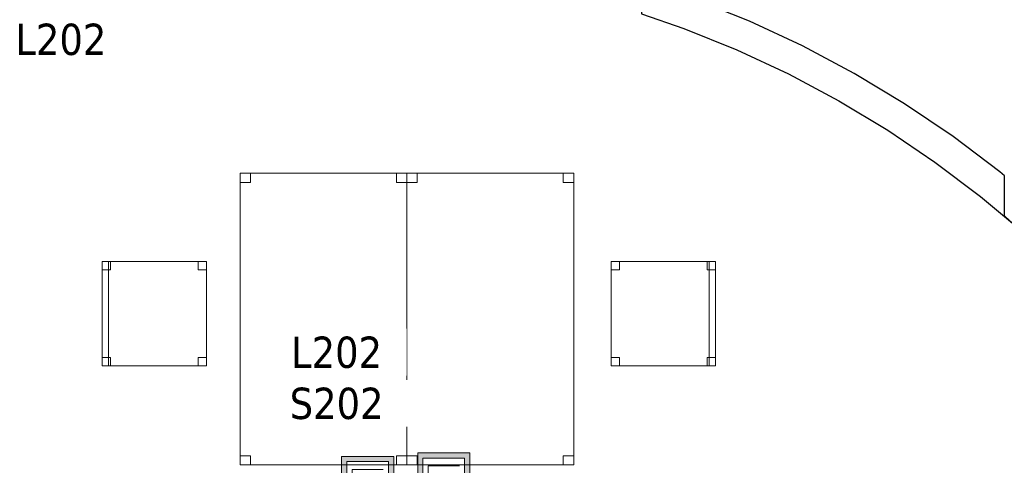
# Model space of a CAD drawing. Header units: metres. Extents: x 397.7 to 427.5, y 12.7 to 28.4.
# Tile 21 of 130: x 404.8 to 409.5, y 21 to 23.2. Entities that reach past the tile are written whole.
import ezdxf

# ---------------------------------------------------------------- set-up
doc = ezdxf.new("R2010")
doc.units = ezdxf.units.M
for name, color, linetype, lineweight in [('02_MOBILIARIO', 7, 'Continuous', 18), ('A-DETL-____-MBND', 7, 'Continuous', 18), ('A-WALL-____-MCUT', 7, 'Continuous', 25), ('A-WALL-____-OTLN', 7, 'Continuous', 25), ('E-ELEC-FIXT-IDEN', 7, 'Continuous', 30)]:
    doc.layers.add(name, color=color, linetype=linetype, lineweight=lineweight)
doc.styles.add('Tahoma_3', font='tahoma.ttf', dxfattribs={"height": 0.15})

# ---------------------------------------------------------------- blocks, each defined once
blk = doc.blocks.new('Family - Taula 140X80_P2-152787-05_ELEC_P2')
at = {"layer": 'A-DETL-____-MBND', "color": 253, "true_color": 0xaaaaaa}
for p, q in [((0, 0), (0, 1.3973)), ((0, 1.3973), (0.8001, 1.3973)), ((0.8001, 1.3973), (0, 1.3973)), ((0, 1.3973), (0, 0)), ((0, 1.3536), (0, 1.3973)), ((0, 1.3973), (0.05, 1.3973)), ((0.05, 1.3973), (0, 1.3973)), ((0, 1.3973), (0, 1.3536)), ((0.05, 1.3973), (0.05, 1.3536)), ((0.05, 1.3536), (0.05, 1.3973)), ((0.7501, 1.3536), (0.7501, 1.3973)), ((0.7501, 1.3973), (0.8001, 1.3973)), ((0.8001, 1.3973), (0.7501, 1.3973)), ((0.7501, 1.3973), (0.7501, 1.3536)), ((0.8001, 1.3973), (0.8001, 0)), ((0.8001, 0), (0.8001, 1.3973)), ((0.8001, 1.3973), (0.8001, 1.3536)), ((0.8001, 1.3536), (0.8001, 1.3973)), ((0.05, 1.3536), (0, 1.3536)), ((0, 1.3536), (0.05, 1.3536)), ((0.8001, 1.3536), (0.7501, 1.3536)), ((0.7501, 1.3536), (0.8001, 1.3536)), ((0, 0), (0, 0.0437)), ((0, 0.0437), (0.05, 0.0437)), ((0.05, 0.0437), (0, 0.0437)), ((0, 0.0437), (0, 0)), ((0.8001, 0), (0, 0)), ((0, 0), (0.8001, 0)), ((0.05, 0), (0, 0)), ((0, 0), (0.05, 0)), ((0.05, 0.0437), (0.05, 0)), ((0.05, 0), (0.05, 0.0437)), ((0.7501, 0), (0.7501, 0.0437)), ((0.7501, 0.0437), (0.8001, 0.0437)), ((0.8001, 0.0437), (0.7501, 0.0437)), ((0.7501, 0.0437), (0.7501, 0)), ((0.8001, 0), (0.7501, 0)), ((0.7501, 0), (0.8001, 0)), ((0.8001, 0.0437), (0.8001, 0)), ((0.8001, 0), (0.8001, 0.0437))]:
    blk.add_line(p, q, dxfattribs=at)
blk = doc.blocks.new('Family - Cadira d_Oficina_P2-152921-05_ELEC_P2')
at = {"layer": 'A-DETL-____-MBND', "color": 253, "true_color": 0xaaaaaa}
for p, q in [((0, 0.5), (0.03, 0.5)), ((0, 0), (0, 0.5)), ((0.03, 0.5), (0, 0.5)), ((0, 0.5), (0, 0)), ((0, 0), (0, 0.5)), ((0, 0.5), (0.5, 0.5)), ((0, 0.5), (0, 0)), ((0.5, 0.5), (0, 0.5)), ((0, 0.5), (0.04, 0.5)), ((0, 0.46), (0, 0.5)), ((0.04, 0.5), (0, 0.5)), ((0, 0.5), (0, 0.46)), ((0.03, 0.5), (0.03, 0)), ((0.03, 0), (0.03, 0.5)), ((0.04, 0.5), (0.04, 0.46)), ((0.04, 0.46), (0.04, 0.5)), ((0.46, 0.5), (0.5, 0.5)), ((0.46, 0.46), (0.46, 0.5)), ((0.5, 0.5), (0.46, 0.5)), ((0.46, 0.5), (0.46, 0.46)), ((0.5, 0.5), (0.5, 0)), ((0.5, 0), (0.5, 0.5)), ((0.5, 0.5), (0.5, 0.46)), ((0.5, 0.46), (0.5, 0.5)), ((0.04, 0.46), (0, 0.46)), ((0, 0.46), (0.04, 0.46)), ((0.5, 0.46), (0.46, 0.46)), ((0.46, 0.46), (0.5, 0.46)), ((0, 0.04), (0.04, 0.04)), ((0, 0), (0, 0.04)), ((0.04, 0.04), (0, 0.04)), ((0, 0.04), (0, 0)), ((0.04, 0), (0, 0)), ((0, 0), (0.04, 0)), ((0, 0), (0.03, 0)), ((0.5, 0), (0, 0)), ((0, 0), (0.5, 0)), ((0.04, 0.04), (0.04, 0)), ((0.04, 0), (0.04, 0.04)), ((0.46, 0.04), (0.5, 0.04)), ((0.46, 0), (0.46, 0.04)), ((0.5, 0.04), (0.46, 0.04)), ((0.46, 0.04), (0.46, 0)), ((0.46, 0), (0.5, 0)), ((0.5, 0.04), (0.5, 0)), ((0.5, 0), (0.5, 0.04)), ((0.03, 0), (0, 0)), ((0.5, 0), (0.46, 0))]:
    blk.add_line(p, q, dxfattribs=at)
blk = doc.blocks.new('Family - Evans P2-153004-05_ELEC_P2')
at = {"layer": 'A-WALL-____-MCUT', "color": 253, "true_color": 0xaaaaaa}
for p, q in [((1.6277, 5.1197), (1.6277, 4.9611)), ((1.8837, 5.0315), (1.6277, 5.1197)), ((1.4004, 5.0395), (1.3978, 5.0303)), ((1.3978, 5.0303), (1.5726, 4.9801)), ((1.5726, 4.9801), (1.4004, 5.0395)), ((2.1445, 4.926), (1.8837, 5.0315)), ((1.6277, 4.9611), (1.8311, 4.8909)), ((2.3993, 4.807), (2.1445, 4.926)), ((1.8311, 4.8909), (2.0846, 4.7884)), ((2.0846, 4.7884), (2.3323, 4.6727)), ((2.6476, 4.6748), (2.3993, 4.807)), ((2.8887, 4.5299), (2.6476, 4.6748)), ((2.3323, 4.6727), (2.5737, 4.5443)), ((2.5737, 4.5443), (2.808, 4.4033)), ((3.1218, 4.3725), (2.8887, 4.5299)), ((2.808, 4.4033), (3.0346, 4.2503)), ((3.3463, 4.2031), (3.1218, 4.3725)), ((3.0346, 4.2503), (3.2529, 4.0857)), ((3.3677, 4.1851), (3.3463, 4.2031)), ((3.3677, 3.9892), (3.3677, 4.1851)), ((3.2529, 4.0857), (3.4058, 3.9573)), ((3.3715, 3.9892), (3.3677, 3.9892)), ((3.4058, 3.9573), (3.3715, 3.9892))]:
    blk.add_line(p, q, dxfattribs=at)
at = {"layer": 'A-WALL-____-OTLN', "color": 253, "true_color": 0xaaaaaa}
for p, q in [((1.6277, 5.1197), (1.6277, 4.9611)), ((1.8837, 5.0315), (1.6277, 5.1197)), ((1.4004, 5.0395), (1.3978, 5.0303)), ((1.3978, 5.0303), (1.5726, 4.9801)), ((1.5726, 4.9801), (1.4004, 5.0395)), ((2.1445, 4.926), (1.8837, 5.0315)), ((1.6277, 4.9611), (1.8311, 4.8909)), ((2.3993, 4.807), (2.1445, 4.926)), ((1.8311, 4.8909), (2.0846, 4.7884)), ((2.0846, 4.7884), (2.3323, 4.6727)), ((2.6476, 4.6748), (2.3993, 4.807)), ((2.8887, 4.5299), (2.6476, 4.6748)), ((2.3323, 4.6727), (2.5737, 4.5443)), ((2.5737, 4.5443), (2.808, 4.4033)), ((3.1218, 4.3725), (2.8887, 4.5299)), ((2.808, 4.4033), (3.0346, 4.2503)), ((3.3463, 4.2031), (3.1218, 4.3725)), ((3.0346, 4.2503), (3.2529, 4.0857)), ((3.3677, 4.1851), (3.3463, 4.2031)), ((3.3677, 3.9892), (3.3677, 4.1851)), ((3.2529, 4.0857), (3.4058, 3.9573)), ((3.3715, 3.9892), (3.3677, 3.9892)), ((3.4058, 3.9573), (3.3715, 3.9892))]:
    blk.add_line(p, q, dxfattribs=at)
blk = doc.blocks.new('Family - Taula 140X80_P2-153113-05_ELEC_P2')
at = {"layer": 'A-DETL-____-MBND', "color": 253, "true_color": 0xaaaaaa}
for p, q in [((0, 0), (0, 1.3973)), ((0, 1.3973), (0.8001, 1.3973)), ((0, 1.3973), (0, 0)), ((0.8001, 1.3973), (0, 1.3973)), ((0, 1.3536), (0, 1.3973)), ((0, 1.3973), (0.05, 1.3973)), ((0, 1.3973), (0, 1.3536)), ((0.05, 1.3973), (0, 1.3973)), ((0.05, 1.3973), (0.05, 1.3536)), ((0.05, 1.3536), (0.05, 1.3973)), ((0.7501, 1.3536), (0.7501, 1.3973)), ((0.7501, 1.3973), (0.8001, 1.3973)), ((0.7501, 1.3973), (0.7501, 1.3536)), ((0.8001, 1.3973), (0.7501, 1.3973)), ((0.8001, 1.3973), (0.8001, 0)), ((0.8001, 0), (0.8001, 1.3973)), ((0.8001, 1.3973), (0.8001, 1.3536)), ((0.8001, 1.3536), (0.8001, 1.3973)), ((0.05, 1.3536), (0, 1.3536)), ((0, 1.3536), (0.05, 1.3536)), ((0.8001, 1.3536), (0.7501, 1.3536)), ((0.7501, 1.3536), (0.8001, 1.3536)), ((0, 0), (0, 0.0437)), ((0, 0.0437), (0.05, 0.0437)), ((0, 0.0437), (0, 0)), ((0.05, 0.0437), (0, 0.0437)), ((0.05, 0), (0, 0)), ((0, 0), (0.05, 0)), ((0.8001, 0), (0, 0)), ((0, 0), (0.8001, 0)), ((0.05, 0.0437), (0.05, 0)), ((0.05, 0), (0.05, 0.0437)), ((0.7501, 0), (0.7501, 0.0437)), ((0.7501, 0.0437), (0.8001, 0.0437)), ((0.8001, 0.0437), (0.7501, 0.0437)), ((0.7501, 0.0437), (0.7501, 0)), ((0.8001, 0), (0.7501, 0)), ((0.7501, 0), (0.8001, 0)), ((0.8001, 0), (0.8001, 0.0437)), ((0.8001, 0.0437), (0.8001, 0))]:
    blk.add_line(p, q, dxfattribs=at)
blk = doc.blocks.new('Family - Cadira d_Oficina_P2-153248-05_ELEC_P2')
at = {"layer": 'A-DETL-____-MBND', "color": 253, "true_color": 0xaaaaaa}
for p, q in [((0, 0), (0, 0.5)), ((0, 0.5), (0.5, 0.5)), ((0.5, 0.5), (0, 0.5)), ((0, 0.5), (0, 0)), ((0, 0.46), (0, 0.5)), ((0, 0.5), (0.04, 0.5)), ((0, 0.5), (0, 0.46)), ((0.04, 0.5), (0, 0.5)), ((0.04, 0.5), (0.04, 0.46)), ((0.04, 0.46), (0.04, 0.5)), ((0.46, 0.46), (0.46, 0.5)), ((0.46, 0.5), (0.5, 0.5)), ((0.46, 0.5), (0.46, 0.46)), ((0.5, 0.5), (0.46, 0.5)), ((0.47, 0), (0.47, 0.5)), ((0.47, 0.5), (0.5, 0.5)), ((0.47, 0.5), (0.47, 0)), ((0.5, 0.5), (0.47, 0.5)), ((0.5, 0.5), (0.5, 0)), ((0.5, 0), (0.5, 0.5)), ((0.5, 0.5), (0.5, 0.46)), ((0.5, 0.46), (0.5, 0.5)), ((0.5, 0.5), (0.5, 0)), ((0.5, 0), (0.5, 0.5)), ((0.04, 0.46), (0, 0.46)), ((0, 0.46), (0.04, 0.46)), ((0.5, 0.46), (0.46, 0.46)), ((0.46, 0.46), (0.5, 0.46)), ((0, 0), (0, 0.04)), ((0, 0.04), (0.04, 0.04)), ((0, 0.04), (0, 0)), ((0.04, 0.04), (0, 0.04)), ((0.04, 0), (0, 0)), ((0, 0), (0.04, 0)), ((0.5, 0), (0, 0)), ((0, 0), (0.5, 0)), ((0.04, 0.04), (0.04, 0)), ((0.04, 0), (0.04, 0.04)), ((0.46, 0), (0.46, 0.04)), ((0.46, 0.04), (0.5, 0.04)), ((0.46, 0.04), (0.46, 0)), ((0.5, 0.04), (0.46, 0.04)), ((0.5, 0), (0.46, 0)), ((0.46, 0), (0.5, 0)), ((0.47, 0), (0.5, 0)), ((0.5, 0.04), (0.5, 0)), ((0.5, 0), (0.5, 0.04)), ((0.5, 0), (0.47, 0))]:
    blk.add_line(p, q, dxfattribs=at)
blk = doc.blocks.new('LONDR55-XX_ZZ-ARQ-CAA-M3D-Londres55_ifc-1-05_ELEC_P2')
at = {"layer": '02_MOBILIARIO', "color": 253, "lineweight": 18, "true_color": 0xaaaaaa}
for name, p in [('Family - Taula 140X80_P2-152787-05_ELEC_P2', (405.8116, 21.019)), ('Family - Taula 140X80_P2-153113-05_ELEC_P2', (406.6116, 21.019)), ('Family - Cadira d_Oficina_P2-152921-05_ELEC_P2', (405.1509, 21.4943)), ('Family - Cadira d_Oficina_P2-153248-05_ELEC_P2', (407.5908, 21.4943))]:
    blk.add_blockref(name, p, dxfattribs=at)
at = {"layer": 'A-WALL-____-OTLN', "color": 253, "lineweight": 18, "true_color": 0xaaaaaa}
blk.add_blockref('Family - Evans P2-153004-05_ELEC_P2', (406.1092, 18.2194), dxfattribs=at)
blk = doc.blocks.new('ZYR_05_02_05 PT 4COL Terra - 07 PT Terra _4SC-2SAI-2VD_-903858-05_ELEC_P2')
at = {"layer": 'A-DETL-____-MBND', "true_color": 0x3c0aff}
h = blk.add_hatch(color=180, dxfattribs=at)
h.paths.add_polyline_path([(0.6285, 0.125), (0.6285, -0.125), (1.2285, -0.125), (1.2285, 0.125), (0.6701, 0.125)])
h.paths.add_polyline_path([(0.6535, -0.1), (0.6535, 0.1), (1.2035, 0.1), (1.2035, -0.1), (0.6701, -0.1)])
at = {"layer": 'A-DETL-____-MBND', "color": 180, "true_color": 0x3c0aff}
for p, q in [((1.2285, 0.125), (0.6285, 0.125)), ((0.6285, 0.125), (0.6285, -0.125)), ((0.6285, 0.125), (1.2285, 0.125)), ((0.6285, 0.125), (0.6285, -0.125)), ((0.6535, -0.1), (0.6535, 0.1)), ((0.6535, 0.1), (1.2035, 0.1)), ((0.6535, 0.1), (1.2035, 0.1)), ((0.6535, -0.1), (0.6535, 0.1)), ((0.8285, 0.1), (0.8285, -0.1)), ((1.2035, 0.1), (1.2035, -0.1)), ((1.2035, 0.1), (1.2035, -0.1)), ((1.2285, -0.125), (1.2285, 0.125)), ((1.2285, 0.125), (1.2285, -0.125)), ((0.6785, 0.075), (0.7285, 0.0754)), ((0.6785, 0.075), (0.6785, -0.075)), ((0.891, 0.075), (0.891, 0)), ((0.966, 0.075), (0.966, -0.075)), ((1.066, 0.075), (0.991, 0.075)), ((0.991, 0.075), (0.991, -0.075)), ((1.066, -0.075), (1.066, 0.075)), ((1.091, 0.075), (1.166, 0.075)), ((1.166, 0.075), (1.166, -0.075)), ((0.6785, 0), (0.7285, 0)), ((0.891, 0), (0.966, 0)), ((0.991, -0.075), (1.066, -0.075)), ((0.6285, -0.125), (1.2285, -0.125)), ((1.2285, -0.125), (0.6285, -0.125)), ((1.2035, -0.1), (0.6535, -0.1)), ((1.2035, -0.1), (0.6535, -0.1))]:
    blk.add_line(p, q, dxfattribs=at)
blk.add_arc((0.7285, 0.0377), 0.0377, 270, 90, dxfattribs=at)
blk = doc.blocks.new('ZYR_05_02_05 PT 4COL Terra - 07 PT Terra _4SC-2SAI-2VD_-903855-05_ELEC_P2')
at = {"layer": 'A-DETL-____-MBND', "true_color": 0x3c0aff}
h = blk.add_hatch(color=180, dxfattribs=at)
h.paths.add_polyline_path([(0.6452, -0.125), (1.2452, -0.125), (1.2452, 0.125), (0.6452, 0.125), (0.6452, -0.1228)])
h.paths.add_polyline_path([(0.6702, -0.1), (0.6702, 0.1), (1.2202, 0.1), (1.2202, -0.1)])
at = {"layer": 'A-DETL-____-MBND', "color": 180, "true_color": 0x3c0aff}
for p, q in [((1.2452, 0.125), (0.6452, 0.125)), ((0.6452, 0.125), (0.6452, -0.125)), ((0.6452, 0.125), (1.2452, 0.125)), ((0.6452, 0.125), (0.6452, -0.125)), ((0.6702, -0.1), (0.6702, 0.1)), ((0.6702, 0.1), (1.2202, 0.1)), ((0.6702, 0.1), (1.2202, 0.1)), ((0.6702, -0.1), (0.6702, 0.1)), ((0.8452, 0.1), (0.8452, -0.1)), ((1.2202, 0.1), (1.2202, -0.1)), ((1.2202, 0.1), (1.2202, -0.1)), ((1.2452, -0.125), (1.2452, 0.125)), ((1.2452, 0.125), (1.2452, -0.125)), ((0.6952, 0.075), (0.7452, 0.0754)), ((0.6952, 0.075), (0.6952, -0.075)), ((0.9077, 0.075), (0.9077, 0)), ((0.9827, 0.075), (0.9827, -0.075)), ((1.0827, 0.075), (1.0077, 0.075)), ((1.0077, 0.075), (1.0077, -0.075)), ((1.0827, -0.075), (1.0827, 0.075)), ((1.1077, 0.075), (1.1827, 0.075)), ((1.1827, 0.075), (1.1827, -0.075)), ((0.6952, 0), (0.7452, 0)), ((0.9077, 0), (0.9827, 0)), ((1.0077, -0.075), (1.0827, -0.075)), ((0.6452, -0.125), (1.2452, -0.125)), ((1.2452, -0.125), (0.6452, -0.125)), ((1.2202, -0.1), (0.6702, -0.1)), ((1.2202, -0.1), (0.6702, -0.1))]:
    blk.add_line(p, q, dxfattribs=at)
blk.add_arc((0.7452, 0.0377), 0.0377, 270, 90, dxfattribs=at)

msp = doc.modelspace()

# ---------------------------------------------------------------- block references
at = {"lineweight": 5}
msp.add_blockref('LONDR55-XX_ZZ-ARQ-CAA-M3D-Londres55_ifc-1-05_ELEC_P2', (0, 0), dxfattribs=at)
at = {"layer": 'A-DETL-____-MBND', "color": 180, "true_color": 0x3c0aff, "rotation": 90.00000000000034}
for name, p in [('ZYR_05_02_05 PT 4COL Terra - 07 PT Terra _4SC-2SAI-2VD_-903858-05_ELEC_P2', (406.4236, 19.8314)), ('ZYR_05_02_05 PT 4COL Terra - 07 PT Terra _4SC-2SAI-2VD_-903855-05_ELEC_P2', (406.7886, 19.8314))]:
    msp.add_blockref(name, p, dxfattribs=at)

# ---------------------------------------------------------------- next in the draw order: texts
at = {"layer": 'E-ELEC-FIXT-IDEN', "char_height": 0.15, "attachment_point": 1, "style": 'Tahoma_3', "bg_fill": 3, "box_fill_scale": 1.25, "bg_fill_color": 256, "bg_fill_true_color": 13158600, "bg_fill_transparency": 0}
for s, insert, width in [('L202', (404.7346, 23.1332), 0.517088), ('L202', (406.0564, 21.6338), 0.517088), ('S202', (406.0498, 21.389), 0.533122)]:
    msp.add_mtext(s, dxfattribs=dict(at, insert=insert, width=width))

doc.saveas('drawing.dxf')
